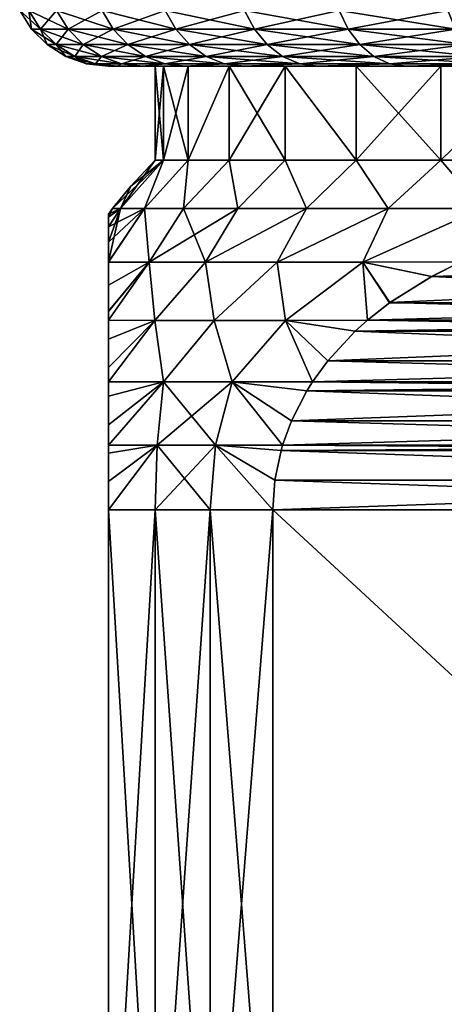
# Model space of a CAD drawing. Header units: metres. Extents: x -90 to 304, y -90 to 74.
# Tile 113 of 256: x 47.1 to 51.41, y 30.99 to 40.97. Entities that reach past the tile are written whole.
import ezdxf

# ---------------------------------------------------------------- set-up
doc = ezdxf.new("R2010")
doc.units = ezdxf.units.M
doc.layers.add('solid_21662050_350', color=7, linetype='CONTINUOUS')

msp = doc.modelspace()

# ---------------------------------------------------------------- linework, layer by layer
at = {"layer": 'solid_21662050_350'}
for points in [[(47.311642, 40.87616, 1.540646), (47.193192, 41.065914, 1.555028), (47.099129, 41.065914, 0)], [(47.218449, 40.87616, 0), (47.099129, 41.065914, 0), (47.193192, 41.065914, -1.555028)], [(47.218449, 40.87616, 0), (47.311642, 40.87616, 1.540646), (47.099129, 41.065914, 0)], [(47.589855, 40.87616, 3.058825), (47.474003, 41.065914, 3.087381), (47.193192, 41.065914, 1.555028)], [(47.311642, 40.87616, 1.540646), (47.589855, 40.87616, 3.058825), (47.193192, 41.065914, 1.555028)], [(47.311642, 40.87616, -1.540646), (47.193192, 41.065914, -1.555028), (47.474003, 41.065914, -3.087381)], [(47.311642, 40.87616, -1.540646), (47.218449, 40.87616, 0), (47.193192, 41.065914, -1.555028)], [(47.589855, 40.87616, -3.058825), (47.311642, 40.87616, -1.540646), (47.474003, 41.065914, -3.087381)], [(48.049042, 40.87616, 4.532401), (47.937477, 41.065914, 4.574712), (47.474003, 41.065914, 3.087381)], [(47.589855, 40.87616, 3.058825), (48.049042, 40.87616, 4.532401), (47.474003, 41.065914, 3.087381)], [(47.589855, 40.87616, -3.058825), (47.474003, 41.065914, -3.087381), (47.937477, 41.065914, -4.574712)], [(48.049042, 40.87616, -4.532401), (47.589855, 40.87616, -3.058825), (47.937477, 41.065914, -4.574712)], [(48.682499, 40.87616, 5.939883), (48.576847, 41.065914, 5.995334), (47.937477, 41.065914, 4.574712)], [(48.049042, 40.87616, 4.532401), (48.682499, 40.87616, 5.939883), (47.937477, 41.065914, 4.574712)], [(48.049042, 40.87616, -4.532401), (47.937477, 41.065914, -4.574712), (48.576847, 41.065914, -5.995334)], [(48.682499, 40.87616, -5.939883), (48.049042, 40.87616, -4.532401), (48.576847, 41.065914, -5.995334)], [(49.480988, 40.87616, 7.260749), (49.38279, 41.065914, 7.32853), (48.576847, 41.065914, 5.995334)], [(48.682499, 40.87616, 5.939883), (49.480988, 40.87616, 7.260749), (48.576847, 41.065914, 5.995334)], [(48.682499, 40.87616, -5.939883), (48.576847, 41.065914, -5.995334), (49.38279, 41.065914, -7.32853)], [(49.480988, 40.87616, -7.260749), (48.682499, 40.87616, -5.939883), (49.38279, 41.065914, -7.32853)], [(50.432873, 40.87616, 8.475737), (50.343559, 41.065914, 8.55486), (49.38279, 41.065914, 7.32853)], [(49.480988, 40.87616, 7.260749), (50.432873, 40.87616, 8.475737), (49.38279, 41.065914, 7.32853)], [(49.480988, 40.87616, -7.260749), (49.38279, 41.065914, -7.32853), (50.343559, 41.065914, -8.55486)], [(50.432873, 40.87616, -8.475737), (49.480988, 40.87616, -7.260749), (50.343559, 41.065914, -8.55486)], [(51.524265, 40.87616, 9.567129), (51.445141, 41.065914, 9.656441), (50.343559, 41.065914, 8.55486)], [(50.432873, 40.87616, 8.475737), (51.524265, 40.87616, 9.567129), (50.343559, 41.065914, 8.55486)], [(50.432873, 40.87616, -8.475737), (50.343559, 41.065914, -8.55486), (51.445141, 41.065914, -9.656441)], [(51.524265, 40.87616, -9.567129), (50.432873, 40.87616, -8.475737), (51.445141, 41.065914, -9.656441)], [(47.46907, 40.717751, 1.52153), (47.311642, 40.87616, 1.540646), (47.218449, 40.87616, 0)], [(47.377037, 40.717751, 0), (47.218449, 40.87616, 0), (47.311642, 40.87616, -1.540646)], [(47.377037, 40.717751, 0), (47.46907, 40.717751, 1.52153), (47.218449, 40.87616, 0)], [(47.743835, 40.717751, 3.020873), (47.589855, 40.87616, 3.058825), (47.311642, 40.87616, 1.540646)], [(47.46907, 40.717751, 1.52153), (47.743835, 40.717751, 3.020873), (47.311642, 40.87616, 1.540646)], [(47.46907, 40.717751, -1.52153), (47.311642, 40.87616, -1.540646), (47.589855, 40.87616, -3.058825)], [(47.46907, 40.717751, -1.52153), (47.377037, 40.717751, 0), (47.311642, 40.87616, -1.540646)], [(47.743835, 40.717751, -3.020873), (47.46907, 40.717751, -1.52153), (47.589855, 40.87616, -3.058825)], [(48.197323, 40.717751, 4.476164), (48.049042, 40.87616, 4.532401), (47.589855, 40.87616, 3.058825)], [(47.743835, 40.717751, 3.020873), (48.197323, 40.717751, 4.476164), (47.589855, 40.87616, 3.058825)], [(47.743835, 40.717751, -3.020873), (47.589855, 40.87616, -3.058825), (48.049042, 40.87616, -4.532401)], [(48.197323, 40.717751, -4.476164), (47.743835, 40.717751, -3.020873), (48.049042, 40.87616, -4.532401)], [(48.822922, 40.717751, 5.866184), (48.682499, 40.87616, 5.939883), (48.049042, 40.87616, 4.532401)], [(48.197323, 40.717751, 4.476164), (48.822922, 40.717751, 5.866184), (48.049042, 40.87616, 4.532401)], [(48.197323, 40.717751, -4.476164), (48.049042, 40.87616, -4.532401), (48.682499, 40.87616, -5.939883)], [(48.822922, 40.717751, -5.866184), (48.197323, 40.717751, -4.476164), (48.682499, 40.87616, -5.939883)], [(49.611504, 40.717751, 7.17066), (49.480988, 40.87616, 7.260749), (48.682499, 40.87616, 5.939883)], [(48.822922, 40.717751, 5.866184), (49.611504, 40.717751, 7.17066), (48.682499, 40.87616, 5.939883)], [(48.822922, 40.717751, -5.866184), (48.682499, 40.87616, -5.939883), (49.480988, 40.87616, -7.260749)], [(49.611504, 40.717751, -7.17066), (48.822922, 40.717751, -5.866184), (49.480988, 40.87616, -7.260749)], [(50.551575, 40.717751, 8.370573), (50.432873, 40.87616, 8.475737), (49.480988, 40.87616, 7.260749)], [(49.611504, 40.717751, 7.17066), (50.551575, 40.717751, 8.370573), (49.480988, 40.87616, 7.260749)], [(49.611504, 40.717751, -7.17066), (49.480988, 40.87616, -7.260749), (50.432873, 40.87616, -8.475737)], [(50.551575, 40.717751, -8.370573), (49.611504, 40.717751, -7.17066), (50.432873, 40.87616, -8.475737)], [(51.629429, 40.717751, 9.448423), (51.524265, 40.87616, 9.567129), (50.432873, 40.87616, 8.475737)], [(50.551575, 40.717751, 8.370573), (51.629429, 40.717751, 9.448423), (50.432873, 40.87616, 8.475737)], [(50.551575, 40.717751, -8.370573), (50.432873, 40.87616, -8.475737), (51.524265, 40.87616, -9.567129)], [(51.629429, 40.717751, -9.448423), (50.551575, 40.717751, -8.370573), (51.524265, 40.87616, -9.567129)], [(47.657578, 40.59864, 1.498642), (47.46907, 40.717751, 1.52153), (47.377037, 40.717751, 0)], [(47.566925, 40.59864, 0), (47.377037, 40.717751, 0), (47.46907, 40.717751, -1.52153)], [(47.566925, 40.59864, 0), (47.657578, 40.59864, 1.498642), (47.377037, 40.717751, 0)], [(47.928207, 40.59864, 2.97543), (47.743835, 40.717751, 3.020873), (47.46907, 40.717751, 1.52153)], [(47.657578, 40.59864, 1.498642), (47.928207, 40.59864, 2.97543), (47.46907, 40.717751, 1.52153)], [(47.657578, 40.59864, -1.498642), (47.46907, 40.717751, -1.52153), (47.743835, 40.717751, -3.020873)], [(47.657578, 40.59864, -1.498642), (47.566925, 40.59864, 0), (47.46907, 40.717751, -1.52153)], [(47.928207, 40.59864, -2.97543), (47.657578, 40.59864, -1.498642), (47.743835, 40.717751, -3.020873)], [(48.374874, 40.59864, 4.408829), (48.197323, 40.717751, 4.476164), (47.743835, 40.717751, 3.020873)], [(47.928207, 40.59864, 2.97543), (48.374874, 40.59864, 4.408829), (47.743835, 40.717751, 3.020873)], [(47.928207, 40.59864, -2.97543), (47.743835, 40.717751, -3.020873), (48.197323, 40.717751, -4.476164)], [(48.374874, 40.59864, -4.408829), (47.928207, 40.59864, -2.97543), (48.197323, 40.717751, -4.476164)], [(48.991058, 40.59864, 5.777938), (48.822922, 40.717751, 5.866184), (48.197323, 40.717751, 4.476164)], [(48.374874, 40.59864, 4.408829), (48.991058, 40.59864, 5.777938), (48.197323, 40.717751, 4.476164)], [(48.374874, 40.59864, -4.408829), (48.197323, 40.717751, -4.476164), (48.822922, 40.717751, -5.866184)], [(48.991058, 40.59864, -5.777938), (48.374874, 40.59864, -4.408829), (48.822922, 40.717751, -5.866184)], [(49.76778, 40.59864, 7.062791), (49.611504, 40.717751, 7.17066), (48.822922, 40.717751, 5.866184)], [(48.991058, 40.59864, 5.777938), (49.76778, 40.59864, 7.062791), (48.822922, 40.717751, 5.866184)], [(48.991058, 40.59864, -5.777938), (48.822922, 40.717751, -5.866184), (49.611504, 40.717751, -7.17066)], [(49.76778, 40.59864, -7.062791), (48.991058, 40.59864, -5.777938), (49.611504, 40.717751, -7.17066)], [(50.69371, 40.59864, 8.244654), (50.551575, 40.717751, 8.370573), (49.611504, 40.717751, 7.17066)], [(49.76778, 40.59864, 7.062791), (50.69371, 40.59864, 8.244654), (49.611504, 40.717751, 7.17066)], [(49.76778, 40.59864, -7.062791), (49.611504, 40.717751, -7.17066), (50.551575, 40.717751, -8.370573)], [(50.69371, 40.59864, -8.244654), (49.76778, 40.59864, -7.062791), (50.551575, 40.717751, -8.370573)], [(51.755348, 40.59864, 9.306291), (51.629429, 40.717751, 9.448423), (50.551575, 40.717751, 8.370573)], [(50.69371, 40.59864, 8.244654), (51.755348, 40.59864, 9.306291), (50.551575, 40.717751, 8.370573)], [(50.69371, 40.59864, -8.244654), (50.551575, 40.717751, -8.370573), (51.629429, 40.717751, -9.448423)], [(51.755348, 40.59864, -9.306291), (50.69371, 40.59864, -8.244654), (51.629429, 40.717751, -9.448423)], [(47.86768, 40.524822, 1.47313), (47.657578, 40.59864, 1.498642), (47.566925, 40.59864, 0)], [(47.778572, 40.524822), (47.566925, 40.59864, 0), (47.657578, 40.59864, -1.498642)], [(47.778572, 40.524822), (47.86768, 40.524822, 1.47313), (47.566925, 40.59864, 0)], [(48.133705, 40.524822, 2.924779), (47.928207, 40.59864, 2.97543), (47.657578, 40.59864, 1.498642)], [(47.86768, 40.524822, 1.47313), (48.133705, 40.524822, 2.924779), (47.657578, 40.59864, 1.498642)], [(47.86768, 40.524822, -1.47313), (47.657578, 40.59864, -1.498642), (47.928207, 40.59864, -2.97543)], [(47.86768, 40.524822, -1.47313), (47.778572, 40.524822), (47.657578, 40.59864, -1.498642)], [(48.133705, 40.524822, -2.924779), (47.86768, 40.524822, -1.47313), (47.928207, 40.59864, -2.97543)], [(48.572769, 40.524822, 4.333778), (48.374874, 40.59864, 4.408829), (47.928207, 40.59864, 2.97543)], [(48.133705, 40.524822, 2.924779), (48.572769, 40.524822, 4.333778), (47.928207, 40.59864, 2.97543)], [(48.133705, 40.524822, -2.924779), (47.928207, 40.59864, -2.97543), (48.374874, 40.59864, -4.408829)], [(48.572769, 40.524822, -4.333778), (48.133705, 40.524822, -2.924779), (48.374874, 40.59864, -4.408829)], [(49.178463, 40.524822, 5.67958), (48.991058, 40.59864, 5.777938), (48.374874, 40.59864, 4.408829)], [(48.572769, 40.524822, 4.333778), (49.178463, 40.524822, 5.67958), (48.374874, 40.59864, 4.408829)], [(48.572769, 40.524822, -4.333778), (48.374874, 40.59864, -4.408829), (48.991058, 40.59864, -5.777938)], [(49.178463, 40.524822, -5.67958), (48.572769, 40.524822, -4.333778), (48.991058, 40.59864, -5.777938)], [(49.941963, 40.524822, 6.942562), (49.76778, 40.59864, 7.062791), (48.991058, 40.59864, 5.777938)], [(49.178463, 40.524822, 5.67958), (49.941963, 40.524822, 6.942562), (48.991058, 40.59864, 5.777938)], [(49.178463, 40.524822, -5.67958), (48.991058, 40.59864, -5.777938), (49.76778, 40.59864, -7.062791)], [(49.941963, 40.524822, -6.942562), (49.178463, 40.524822, -5.67958), (49.76778, 40.59864, -7.062791)], [(50.852131, 40.524822, 8.104305), (50.69371, 40.59864, 8.244654), (49.76778, 40.59864, 7.062791)], [(49.941963, 40.524822, 6.942562), (50.852131, 40.524822, 8.104305), (49.76778, 40.59864, 7.062791)], [(49.941963, 40.524822, -6.942562), (49.76778, 40.59864, -7.062791), (50.69371, 40.59864, -8.244654)], [(50.852131, 40.524822, -8.104305), (49.941963, 40.524822, -6.942562), (50.69371, 40.59864, -8.244654)], [(51.895695, 40.524822, 9.147869), (51.755348, 40.59864, 9.306291), (50.69371, 40.59864, 8.244654)], [(50.852131, 40.524822, 8.104305), (51.895695, 40.524822, 9.147869), (50.69371, 40.59864, 8.244654)], [(50.852131, 40.524822, -8.104305), (50.69371, 40.59864, -8.244654), (51.755348, 40.59864, -9.306291)], [(51.895695, 40.524822, -9.147869), (50.852131, 40.524822, -8.104305), (51.755348, 40.59864, -9.306291)], [(47.778572, 40.524822), (48, 40.5, 0.000007), (48.087551, 40.5, 1.446895)], [(47.86768, 40.524822, -1.47313), (48, 40.5, 0.000007), (47.778572, 40.524822)], [(47.778572, 40.524822), (48.087551, 40.5, 1.446895), (47.86768, 40.524822, 1.47313)], [(47.86768, 40.524822, -1.47313), (48.087547, 40.5, -1.446882), (48, 40.5, 0.000007)], [(48.133705, 40.524822, -2.924779), (48.087547, 40.5, -1.446882), (47.86768, 40.524822, -1.47313)], [(47.86768, 40.524822, 1.47313), (48.087551, 40.5, 1.446895), (48.133705, 40.524822, 2.924779)], [(48.087551, 40.5, 1.446895), (48, 40.5, 0.000007), (48.087547, 40.5, -1.446882)], [(48.133705, 40.524822, -2.924779), (48.348923, 40.5, -2.872689), (48.087547, 40.5, -1.446882)], [(48.087551, 40.5, 1.446895), (48.087547, 40.5, -1.446882), (48.348923, 40.5, -2.872689)], [(48.133705, 40.524822, 2.924779), (48.087551, 40.5, 1.446895), (48.348927, 40.5, 2.872702)], [(48.348927, 40.5, 2.872702), (48.087551, 40.5, 1.446895), (48.348923, 40.5, -2.872689)], [(48.572769, 40.524822, -4.333778), (48.348923, 40.5, -2.872689), (48.133705, 40.524822, -2.924779)], [(48.133705, 40.524822, 2.924779), (48.348927, 40.5, 2.872702), (48.572769, 40.524822, 4.333778)], [(48.572769, 40.524822, -4.333778), (48.780315, 40.5, -4.256597), (48.348923, 40.5, -2.872689)], [(48.559155, 40.5, -1.389317), (48.348923, 40.5, -2.872689), (48.780315, 40.5, -4.256597)], [(48.475105, 40.5), (48.348927, 40.5, 2.872702), (48.348923, 40.5, -2.872689)], [(48.559155, 40.5, -1.389317), (48.475105, 40.5), (48.348923, 40.5, -2.872689)], [(48.572769, 40.524822, 4.333778), (48.348927, 40.5, 2.872702), (48.780319, 40.5, 4.256609)], [(48.559155, 40.5, 1.389317), (48.780319, 40.5, 4.256609), (48.348927, 40.5, 2.872702)], [(48.475105, 40.5), (48.559155, 40.5, 1.389317), (48.348927, 40.5, 2.872702)], [(48.559135, 39.546143, 1.389172), (48.559155, 40.5, 1.389317), (48.475105, 40.5)], [(48.475105, 39.546143), (48.475105, 40.5), (48.559155, 40.5, -1.389317)], [(48.475105, 39.546143), (48.559135, 39.546143, 1.389172), (48.475105, 40.5)], [(48.559135, 39.546143, -1.389172), (48.475105, 39.546143), (48.559155, 40.5, -1.389317)], [(48.559135, 39.546143, 1.389172), (48.810001, 39.546143, 2.758087), (48.559155, 40.5, 1.389317)], [(48.559135, 39.546143, -1.389172), (48.559155, 40.5, -1.389317), (48.809982, 40.5, -2.757995)], [(48.810001, 39.546143, -2.758087), (48.559135, 39.546143, -1.389172), (48.809982, 40.5, -2.757995)], [(48.809982, 40.5, -2.757995), (48.559155, 40.5, -1.389317), (48.780315, 40.5, -4.256597)], [(48.559155, 40.5, 1.389317), (48.809982, 40.5, 2.757995), (48.780319, 40.5, 4.256609)], [(48.810001, 39.546143, 2.758087), (48.809982, 40.5, 2.757995), (48.559155, 40.5, 1.389317)], [(49.178463, 40.524822, -5.67958), (48.780315, 40.5, -4.256597), (48.572769, 40.524822, -4.333778)], [(48.572769, 40.524822, 4.333778), (48.780319, 40.5, 4.256609), (49.178463, 40.524822, 5.67958)], [(49.178463, 40.524822, -5.67958), (49.375431, 40.5, -5.578393), (48.780315, 40.5, -4.256597)], [(48.809982, 40.5, -2.757995), (48.780315, 40.5, -4.256597), (49.375431, 40.5, -5.578393)], [(49.178463, 40.524822, 5.67958), (48.780319, 40.5, 4.256609), (49.375435, 40.5, 5.578404)], [(49.22398, 40.5, 4.08662), (49.375435, 40.5, 5.578404), (48.780319, 40.5, 4.256609)], [(48.809982, 40.5, 2.757995), (49.22398, 40.5, 4.08662), (48.780319, 40.5, 4.256609)], [(49.22398, 40.5, -4.08662), (48.809982, 40.5, -2.757995), (49.375431, 40.5, -5.578393)], [(48.810001, 39.546143, 2.758087), (49.22398, 40.5, 4.08662), (48.809982, 40.5, 2.757995)], [(48.810001, 39.546143, -2.758087), (48.809982, 40.5, -2.757995), (49.22398, 40.5, -4.08662)], [(48.810001, 39.546143, 2.758087), (49.224037, 39.546143, 4.086783), (49.22398, 40.5, 4.08662)], [(49.224037, 39.546143, -4.086783), (48.810001, 39.546143, -2.758087), (49.22398, 40.5, -4.08662)], [(49.941963, 40.524822, -6.942562), (49.375431, 40.5, -5.578393), (49.178463, 40.524822, -5.67958)], [(49.178463, 40.524822, 5.67958), (49.375435, 40.5, 5.578404), (49.941963, 40.524822, 6.942562)], [(49.795231, 40.5, -5.355926), (49.22398, 40.5, -4.08662), (49.375431, 40.5, -5.578393)], [(49.22398, 40.5, 4.08662), (49.795231, 40.5, 5.355926), (49.375435, 40.5, 5.578404)], [(49.795216, 39.546143, 5.355885), (49.795231, 40.5, 5.355926), (49.22398, 40.5, 4.08662)], [(49.224037, 39.546143, 4.086783), (49.795216, 39.546143, 5.355885), (49.22398, 40.5, 4.08662)], [(49.224037, 39.546143, -4.086783), (49.22398, 40.5, -4.08662), (49.795231, 40.5, -5.355926)], [(49.795216, 39.546143, -5.355885), (49.224037, 39.546143, -4.086783), (49.795231, 40.5, -5.355926)], [(49.941963, 40.524822, -6.942562), (50.125576, 40.5, -6.818778), (49.375431, 40.5, -5.578393)], [(49.795231, 40.5, -5.355926), (49.375431, 40.5, -5.578393), (50.125576, 40.5, -6.818778)], [(49.941963, 40.524822, 6.942562), (49.375435, 40.5, 5.578404), (50.125584, 40.5, 6.818789)], [(49.795231, 40.5, 5.355926), (50.125584, 40.5, 6.818789), (49.375435, 40.5, 5.578404)], [(49.795216, 39.546143, 5.355885), (50.515198, 39.546143, 6.546885), (49.795231, 40.5, 5.355926)], [(50.515198, 39.546143, -6.546885), (49.795216, 39.546143, -5.355885), (49.795231, 40.5, -5.355926)], [(50.515293, 40.5, -6.547006), (49.795231, 40.5, -5.355926), (50.125576, 40.5, -6.818778)], [(49.795231, 40.5, 5.355926), (50.515293, 40.5, 6.547006), (50.125584, 40.5, 6.818789)], [(50.515198, 39.546143, 6.546885), (50.515293, 40.5, 6.547006), (49.795231, 40.5, 5.355926)], [(50.515198, 39.546143, -6.546885), (49.795231, 40.5, -5.355926), (50.515293, 40.5, -6.547006)], [(50.852131, 40.524822, -8.104305), (50.125576, 40.5, -6.818778), (49.941963, 40.524822, -6.942562)], [(49.941963, 40.524822, 6.942562), (50.125584, 40.5, 6.818789), (50.852131, 40.524822, 8.104305)], [(50.852131, 40.524822, -8.104305), (51.019817, 40.5, -7.959666), (50.125576, 40.5, -6.818778)], [(50.515293, 40.5, -6.547006), (50.125576, 40.5, -6.818778), (51.019817, 40.5, -7.959666)], [(50.852131, 40.524822, 8.104305), (50.125584, 40.5, 6.818789), (51.019825, 40.5, 7.959676)], [(50.515293, 40.5, 6.547006), (51.019825, 40.5, 7.959676), (50.125584, 40.5, 6.818789)], [(50.515198, 39.546143, 6.546885), (51.373493, 39.546143, 7.642417), (50.515293, 40.5, 6.547006)], [(50.515198, 39.546143, -6.546885), (50.515293, 40.5, -6.547006), (51.373459, 40.5, -7.642372)], [(51.373493, 39.546143, -7.642417), (50.515198, 39.546143, -6.546885), (51.373459, 40.5, -7.642372)], [(51.373459, 40.5, -7.642372), (50.515293, 40.5, -6.547006), (51.019817, 40.5, -7.959666)], [(50.515293, 40.5, 6.547006), (51.373459, 40.5, 7.642372), (51.019825, 40.5, 7.959676)], [(51.373493, 39.546143, 7.642417), (51.373459, 40.5, 7.642372), (50.515293, 40.5, 6.547006)], [(51.895695, 40.524822, -9.147869), (51.019817, 40.5, -7.959666), (50.852131, 40.524822, -8.104305)], [(50.852131, 40.524822, 8.104305), (51.019825, 40.5, 7.959676), (51.895695, 40.524822, 9.147869)], [(51.895695, 40.524822, -9.147869), (52.045025, 40.5, -8.984339), (51.019817, 40.5, -7.959666)], [(51.373459, 40.5, -7.642372), (51.019817, 40.5, -7.959666), (52.045025, 40.5, -8.984339)], [(51.895695, 40.524822, 9.147869), (51.019825, 40.5, 7.959676), (52.045033, 40.5, 8.984347)], [(51.373459, 40.5, 7.642372), (52.045033, 40.5, 8.984347), (51.019825, 40.5, 7.959676)], [(52.357487, 40.5, -8.626426), (51.373459, 40.5, -7.642372), (52.045025, 40.5, -8.984339)], [(51.373459, 40.5, 7.642372), (52.357487, 40.5, 8.626426), (52.045033, 40.5, 8.984347)], [(51.373493, 39.546143, 7.642417), (52.357487, 40.5, 8.626426), (51.373459, 40.5, 7.642372)], [(51.373493, 39.546143, -7.642417), (51.373459, 40.5, -7.642372), (52.357487, 40.5, -8.626426)], [(51.373493, 39.546143, 7.642417), (52.357582, 39.546143, 8.626506), (52.357487, 40.5, 8.626426)], [(52.357582, 39.546143, -8.626506), (51.373493, 39.546143, -7.642417), (52.357487, 40.5, -8.626426)], [(48.042473, 39.055813), (48.227657, 39.281681), (48.559135, 39.546143, -1.389172)], [(48.123325, 39.055813, -1.388184), (48.042473, 39.055813), (48.559135, 39.546143, -1.389172)], [(48.123325, 39.055813, 1.388184), (48.559135, 39.546143, 1.389172), (48.475105, 39.546143)], [(48.123325, 39.055813, 1.388184), (48.364792, 39.055813, 2.757595), (48.559135, 39.546143, 1.389172)], [(48.123325, 39.055813, 1.388184), (48.475105, 39.546143), (48.227657, 39.281681)], [(48.364792, 39.055813, -2.757595), (48.123325, 39.055813, -1.388184), (48.559135, 39.546143, -1.389172)], [(48.227657, 39.281681), (48.475105, 39.546143), (48.559135, 39.546143, -1.389172)], [(48.364792, 39.055813, 2.757595), (48.810001, 39.546143, 2.758087), (48.559135, 39.546143, 1.389172)], [(48.364792, 39.055813, 2.757595), (48.763599, 39.055813, 4.089715), (48.810001, 39.546143, 2.758087)], [(48.364792, 39.055813, -2.757595), (48.559135, 39.546143, -1.389172), (48.810001, 39.546143, -2.758087)], [(48.763599, 39.055813, -4.089715), (48.364792, 39.055813, -2.757595), (48.810001, 39.546143, -2.758087)], [(48.763599, 39.055813, 4.089715), (49.224037, 39.546143, 4.086783), (48.810001, 39.546143, 2.758087)], [(48.763599, 39.055813, 4.089715), (49.314365, 39.055813, 5.366528), (49.224037, 39.546143, 4.086783)], [(48.763599, 39.055813, -4.089715), (48.810001, 39.546143, -2.758087), (49.224037, 39.546143, -4.086783)], [(49.314365, 39.055813, -5.366528), (48.763599, 39.055813, -4.089715), (49.224037, 39.546143, -4.086783)], [(49.314365, 39.055813, 5.366528), (49.795216, 39.546143, 5.355885), (49.224037, 39.546143, 4.086783)], [(49.314365, 39.055813, -5.366528), (49.224037, 39.546143, -4.086783), (49.795216, 39.546143, -5.355885)], [(49.314365, 39.055813, 5.366528), (50.009632, 39.055813, 6.570768), (49.795216, 39.546143, 5.355885)], [(50.009632, 39.055813, -6.570768), (49.314365, 39.055813, -5.366528), (49.795216, 39.546143, -5.355885)], [(50.009632, 39.055813, 6.570768), (50.515198, 39.546143, 6.546885), (49.795216, 39.546143, 5.355885)], [(50.009632, 39.055813, -6.570768), (49.795216, 39.546143, -5.355885), (50.515198, 39.546143, -6.546885)], [(50.009632, 39.055813, 6.570768), (50.840004, 39.055813, 7.68615), (50.515198, 39.546143, 6.546885)], [(50.840004, 39.055813, -7.68615), (50.009632, 39.055813, -6.570768), (50.515198, 39.546143, -6.546885)], [(50.840004, 39.055813, 7.68615), (51.373493, 39.546143, 7.642417), (50.515198, 39.546143, 6.546885)], [(50.840004, 39.055813, -7.68615), (50.515198, 39.546143, -6.546885), (51.373493, 39.546143, -7.642417)], [(50.840004, 39.055813, 7.68615), (51.794247, 39.055813, 8.697589), (51.373493, 39.546143, 7.642417)], [(51.794247, 39.055813, -8.697589), (50.840004, 39.055813, -7.68615), (51.373493, 39.546143, -7.642417)], [(51.794247, 39.055813, 8.697589), (52.357582, 39.546143, 8.626506), (51.373493, 39.546143, 7.642417)], [(51.794247, 39.055813, -8.697589), (51.373493, 39.546143, -7.642417), (52.357582, 39.546143, -8.626506)], [(48.123325, 39.055813, 1.388184), (48.227657, 39.281681), (48.042473, 39.055813)], [(48, 39), (48.042473, 39.055813), (48.123325, 39.055813, -1.388184)], [(48, 38.966721, 0.770815), (48.042473, 39.055813), (48, 39)], [(48, 38.966721, 0.770815), (48.123325, 39.055813, 1.388184), (48.042473, 39.055813)], [(48, 38.869545, -1.509706), (48.123325, 39.055813, -1.388184), (48.364792, 39.055813, -2.757595)], [(48, 38.966694, -0.771116), (48, 39), (48.123325, 39.055813, -1.388184)], [(48, 38.869545, -1.509706), (48, 38.966694, -0.771116), (48.123325, 39.055813, -1.388184)], [(48, 38.715645, -2.190305), (48, 38.869545, -1.509706), (48.364792, 39.055813, -2.757595)], [(48, 38.514729, -2.796631), (48, 38.715645, -2.190305), (48.364792, 39.055813, -2.757595)], [(48, 38.510616, -2.807138), (48, 38.514729, -2.796631), (48.364792, 39.055813, -2.757595)], [(48.412907, 38.510376, -4.197999), (48, 38.510616, -2.807138), (48.364792, 39.055813, -2.757595)], [(48, 38.514984, 2.795967), (48.364792, 39.055813, 2.757595), (48.123325, 39.055813, 1.388184)], [(48, 38.510632, 2.807104), (48.412876, 38.510376, 4.197921), (48.364792, 39.055813, 2.757595)], [(48, 38.514984, 2.795967), (48, 38.510632, 2.807104), (48.364792, 39.055813, 2.757595)], [(48, 38.715832, 2.18964), (48, 38.514984, 2.795967), (48.123325, 39.055813, 1.388184)], [(48, 38.86964, 1.509168), (48, 38.715832, 2.18964), (48.123325, 39.055813, 1.388184)], [(48, 38.966721, 0.770815), (48, 38.86964, 1.509168), (48.123325, 39.055813, 1.388184)], [(48.412907, 38.510376, -4.197999), (48.364792, 39.055813, -2.757595), (48.763599, 39.055813, -4.089715)], [(48.412876, 38.510376, 4.197921), (48.763599, 39.055813, 4.089715), (48.364792, 39.055813, 2.757595)], [(48.412876, 38.510376, 4.197921), (48.986893, 38.510376, 5.531315), (48.763599, 39.055813, 4.089715)], [(48.412907, 38.510376, -4.197999), (48.763599, 39.055813, -4.089715), (49.314365, 39.055813, -5.366528)], [(48.986931, 38.510376, -5.531389), (48.412907, 38.510376, -4.197999), (49.314365, 39.055813, -5.366528)], [(48.986893, 38.510376, 5.531315), (49.314365, 39.055813, 5.366528), (48.763599, 39.055813, 4.089715)], [(48.986893, 38.510376, 5.531315), (50.009632, 39.055813, 6.570768), (49.314365, 39.055813, 5.366528)], [(48.986893, 38.510376, 5.531315), (49.713722, 38.510376, 6.78796), (50.009632, 39.055813, 6.570768)], [(48.986931, 38.510376, -5.531389), (49.314365, 39.055813, -5.366528), (50.009632, 39.055813, -6.570768)], [(49.713768, 38.510376, -6.788029), (48.986931, 38.510376, -5.531389), (50.009632, 39.055813, -6.570768)], [(49.713722, 38.510376, 6.78796), (50.840004, 39.055813, 7.68615), (50.009632, 39.055813, 6.570768)], [(49.713722, 38.510376, 6.78796), (50.583271, 38.510376, 7.95042), (50.840004, 39.055813, 7.68615)], [(49.713768, 38.510376, -6.788029), (50.009632, 39.055813, -6.570768), (50.840004, 39.055813, -7.68615)], [(50.583324, 38.510376, -7.950484), (49.713768, 38.510376, -6.788029), (50.840004, 39.055813, -7.68615)], [(50.583271, 38.510376, 7.95042), (51.794247, 39.055813, 8.697589), (50.840004, 39.055813, 7.68615)], [(50.583271, 38.510376, 7.95042), (51.576813, 38.514229, 8.993278), (51.794247, 39.055813, 8.697589)], [(50.583324, 38.510376, -7.950484), (50.840004, 39.055813, -7.68615), (51.794247, 39.055813, -8.697589)], [(51.57682, 38.514233, -8.99328), (50.583324, 38.510376, -7.950484), (51.794247, 39.055813, -8.697589)], [(48, 38.966721, 0.770815), (48, 39), (48, 38.966694, -0.771116)], [(48, 38.966721, 0.770815), (48, 38.966694, -0.771116), (48, 38.86964, 1.509168)], [(48, 38.86964, 1.509168), (48, 38.966694, -0.771116), (48, 38.869545, -1.509706)], [(48, 38.86964, 1.509168), (48, 38.869545, -1.509706), (48, 38.715832, 2.18964)], [(48, 38.715832, 2.18964), (48, 38.869545, -1.509706), (48, 38.715645, -2.190305)], [(48, 38.715832, 2.18964), (48, 38.715645, -2.190305), (48, 38.514984, 2.795967)], [(48, 38.514984, 2.795967), (48, 38.715645, -2.190305), (48, 38.514729, -2.796631)], [(48, 38.514984, 2.795967), (48, 38.514729, -2.796631), (48, 38.510616, -2.807138)], [(48, 38.514984, 2.795967), (48, 38.510616, -2.807138), (48, 38.510632, 2.807104)], [(48, 38.510632, 2.807104), (48, 38.510616, -2.807138), (48, 38.277264, -3.321877)], [(48, 38.277599, 3.321237), (48, 38.510632, 2.807104), (48, 38.277264, -3.321877)], [(48, 38.277599, 3.321237), (48.412876, 38.510376, 4.197921), (48, 38.510632, 2.807104)], [(48, 38.277264, -3.321877), (48, 38.510616, -2.807138), (48.412907, 38.510376, -4.197999)], [(48, 37.922047, -3.893365), (48.412907, 38.510376, -4.197999), (48.471992, 37.92157, -5.12531)], [(48, 38.01302, -3.765381), (48.412907, 38.510376, -4.197999), (48, 37.922047, -3.893365)], [(48, 38.277264, -3.321877), (48.412907, 38.510376, -4.197999), (48, 38.01302, -3.765381)], [(48.471989, 37.92157, 5.125304), (48.412876, 38.510376, 4.197921), (48, 37.922043, 3.893371)], [(48, 38.013378, 3.764852), (48, 37.922043, 3.893371), (48.412876, 38.510376, 4.197921)], [(48, 38.277599, 3.321237), (48, 38.013378, 3.764852), (48.412876, 38.510376, 4.197921)], [(48.471989, 37.92157, 5.125304), (48.986893, 38.510376, 5.531315), (48.412876, 38.510376, 4.197921)], [(48.471992, 37.92157, -5.12531), (48.412907, 38.510376, -4.197999), (48.986931, 38.510376, -5.531389)], [(49.074753, 37.92157, 6.308939), (48.986893, 38.510376, 5.531315), (48.471989, 37.92157, 5.125304)], [(48.471992, 37.92157, -5.12531), (48.986931, 38.510376, -5.531389), (49.074745, 37.92157, -6.30893)], [(49.074753, 37.92157, 6.308939), (49.713722, 38.510376, 6.78796), (48.986893, 38.510376, 5.531315)], [(49.074745, 37.92157, -6.30893), (48.986931, 38.510376, -5.531389), (49.713768, 38.510376, -6.788029)], [(49.074745, 37.92157, -6.30893), (49.713768, 38.510376, -6.788029), (49.798603, 37.92157, -7.422618)], [(49.798618, 37.92157, 7.422639), (49.713722, 38.510376, 6.78796), (49.074753, 37.92157, 6.308939)], [(49.798618, 37.92157, 7.422639), (50.583271, 38.510376, 7.95042), (49.713722, 38.510376, 6.78796)], [(49.798603, 37.92157, -7.422618), (49.713768, 38.510376, -6.788029), (50.583324, 38.510376, -7.950484)], [(49.798603, 37.92157, -7.422618), (50.583324, 38.510376, -7.950484), (50.628727, 37.922516, -8.445901)], [(50.628853, 37.922619, 8.445972), (50.583271, 38.510376, 7.95042), (49.798618, 37.92157, 7.422639)], [(51.279305, 38.366692, 8.82151), (51.576813, 38.514229, 8.993278), (50.583271, 38.510376, 7.95042)], [(50.85429, 38.099808, 8.576128), (50.583271, 38.510376, 7.95042), (50.628853, 37.922619, 8.445972)], [(51.279305, 38.366692, 8.82151), (50.583271, 38.510376, 7.95042), (50.85429, 38.099808, 8.576128)], [(51.281437, 38.367851, -8.822741), (50.583324, 38.510376, -7.950484), (51.57682, 38.514233, -8.99328)], [(50.856358, 38.101303, -8.577323), (50.628727, 37.922516, -8.445901), (50.583324, 38.510376, -7.950484)], [(51.281437, 38.367851, -8.822741), (50.856358, 38.101303, -8.577323), (50.583324, 38.510376, -7.950484)], [(51.279305, 38.366692, 8.82151), (56.423222, 38.514214, 11.791353), (51.576813, 38.514229, 8.993278)], [(51.279305, 38.366692, 8.82151), (56.720325, 38.366894, 11.962886), (56.423222, 38.514214, 11.791353)], [(56.719418, 38.367386, -11.96236), (51.281437, 38.367851, -8.822741), (51.57682, 38.514233, -8.99328)], [(51.279305, 38.366692, 8.82151), (50.85429, 38.099808, 8.576128), (57.145065, 38.100273, 12.208109)], [(56.719418, 38.367386, -11.96236), (50.856358, 38.101303, -8.577323), (51.281437, 38.367851, -8.822741)], [(56.719418, 38.367386, -11.96236), (57.144444, 38.100723, -12.207751), (50.856358, 38.101303, -8.577323)], [(51.279305, 38.366692, 8.82151), (57.145065, 38.100273, 12.208109), (56.720325, 38.366894, 11.962886)], [(48, 38.277599, 3.321237), (48, 38.277264, -3.321877), (48, 38.013378, 3.764852)], [(48, 38.013378, 3.764852), (48, 38.277264, -3.321877), (48, 38.01302, -3.765381)], [(57.371216, 37.922562, -12.338677), (50.628727, 37.922516, -8.445901), (50.856358, 38.101303, -8.577323)], [(50.628853, 37.922619, 8.445972), (57.371216, 37.922562, 12.338676), (57.145065, 38.100273, 12.208109)], [(50.85429, 38.099808, 8.576128), (50.628853, 37.922619, 8.445972), (57.145065, 38.100273, 12.208109)], [(57.144444, 38.100723, -12.207751), (57.371216, 37.922562, -12.338677), (50.856358, 38.101303, -8.577323)], [(48, 38.013378, 3.764852), (48, 38.01302, -3.765381), (48, 37.922047, -3.893365)], [(48, 38.013378, 3.764852), (48, 37.922047, -3.893365), (48, 37.922043, 3.893371)], [(48, 37.731945, -4.128832), (48, 37.922047, -3.893365), (48.471992, 37.92157, -5.12531)], [(48, 37.922043, 3.893371), (48, 37.922047, -3.893365), (48, 37.731945, -4.128832)], [(48, 37.922043, 3.893371), (48, 37.731945, -4.128832), (48, 37.732296, 4.128433)], [(48.471989, 37.92157, 5.125304), (48, 37.922043, 3.893371), (48, 37.732296, 4.128433)], [(48.471992, 37.92157, -5.12531), (48.558746, 37.299568, -5.801674), (48, 37.299061, -4.534913)], [(48.471992, 37.92157, -5.12531), (48, 37.299061, -4.534913), (48, 37.443352, -4.41713)], [(48, 37.731945, -4.128832), (48.471992, 37.92157, -5.12531), (48, 37.443352, -4.41713)], [(48.471989, 37.92157, 5.125304), (48, 37.299091, 4.534891), (48.55875, 37.299568, 5.801678)], [(48.471989, 37.92157, 5.125304), (48, 37.443638, 4.416882), (48, 37.299091, 4.534891)], [(48.471989, 37.92157, 5.125304), (48, 37.732296, 4.128433), (48, 37.443638, 4.416882)], [(49.074753, 37.92157, 6.308939), (48.471989, 37.92157, 5.125304), (48.55875, 37.299568, 5.801678)], [(48.471992, 37.92157, -5.12531), (49.074745, 37.92157, -6.30893), (48.558746, 37.299568, -5.801674)], [(49.074745, 37.92157, -6.30893), (49.254768, 37.299568, -7.007261), (48.558746, 37.299568, -5.801674)], [(49.074753, 37.92157, 6.308939), (48.55875, 37.299568, 5.801678), (49.25478, 37.299568, 7.007274)], [(49.074745, 37.92157, -6.30893), (49.798603, 37.92157, -7.422618), (49.254768, 37.299568, -7.007261)], [(49.798618, 37.92157, 7.422639), (49.074753, 37.92157, 6.308939), (49.25478, 37.299568, 7.007274)], [(49.798603, 37.92157, -7.422618), (50.072701, 37.299088, -8.124877), (49.254768, 37.299568, -7.007261)], [(49.798618, 37.92157, 7.422639), (49.25478, 37.299568, 7.007274), (50.072678, 37.299061, 8.124865)], [(49.798603, 37.92157, -7.422618), (50.628727, 37.922516, -8.445901), (50.50581, 37.811893, -8.374932)], [(49.798603, 37.92157, -7.422618), (50.227566, 37.511211, -8.214289), (50.072701, 37.299088, -8.124877)], [(49.798603, 37.92157, -7.422618), (50.50581, 37.811893, -8.374932), (50.227566, 37.511211, -8.214289)], [(50.50433, 37.810486, 8.374079), (50.628853, 37.922619, 8.445972), (49.798618, 37.92157, 7.422639)], [(49.798618, 37.92157, 7.422639), (50.072678, 37.299061, 8.124865), (50.226665, 37.510086, 8.213769)], [(50.50433, 37.810486, 8.374079), (49.798618, 37.92157, 7.422639), (50.226665, 37.510086, 8.213769)], [(50.50433, 37.810486, 8.374079), (57.371216, 37.922562, 12.338676), (50.628853, 37.922619, 8.445972)], [(50.50433, 37.810486, 8.374079), (57.495125, 37.811005, 12.410216), (57.371216, 37.922562, 12.338676)], [(57.494736, 37.811375, -12.40999), (50.50581, 37.811893, -8.374932), (50.628727, 37.922516, -8.445901)], [(57.494736, 37.811375, -12.40999), (50.628727, 37.922516, -8.445901), (57.371216, 37.922562, -12.338677)], [(50.50433, 37.810486, 8.374079), (50.226665, 37.510086, 8.213769), (57.772976, 37.510532, 12.570635)], [(57.494736, 37.811375, -12.40999), (50.227566, 37.511211, -8.214289), (50.50581, 37.811893, -8.374932)], [(57.494736, 37.811375, -12.40999), (57.772732, 37.510838, -12.570492), (50.227566, 37.511211, -8.214289)], [(50.50433, 37.810486, 8.374079), (57.772976, 37.510532, 12.570635), (57.495125, 37.811005, 12.410216)], [(48, 37.732296, 4.128433), (48, 37.731945, -4.128832), (48, 37.443638, 4.416882)], [(48, 37.443638, 4.416882), (48, 37.731945, -4.128832), (48, 37.443352, -4.41713)], [(50.072678, 37.299061, 8.124865), (57.927315, 37.299072, 12.65974), (57.772976, 37.510532, 12.570635)], [(50.226665, 37.510086, 8.213769), (50.072678, 37.299061, 8.124865), (57.772976, 37.510532, 12.570635)], [(57.927315, 37.299072, -12.65974), (50.072701, 37.299088, -8.124877), (50.227566, 37.511211, -8.214289)], [(57.772732, 37.510838, -12.570492), (57.927315, 37.299072, -12.65974), (50.227566, 37.511211, -8.214289)], [(48, 37.443638, 4.416882), (48, 37.443352, -4.41713), (48, 37.299061, -4.534913)], [(48, 37.443638, 4.416882), (48, 37.299061, -4.534913), (48, 37.299091, 4.534891)], [(48.558746, 37.299568, -5.801674), (48.494385, 36.655113, -5.958357), (48, 36.654755, -4.886976)], [(48.558746, 37.299568, -5.801674), (48, 36.654755, -4.886976), (48, 36.862694, -4.801654)], [(48, 37.152782, -4.638544), (48.558746, 37.299568, -5.801674), (48, 36.862694, -4.801654)], [(48, 37.152782, -4.638544), (48, 37.299061, -4.534913), (48.558746, 37.299568, -5.801674)], [(48.55875, 37.299568, 5.801678), (48, 36.654808, 4.886957), (48.494385, 36.655113, 5.958355)], [(48.55875, 37.299568, 5.801678), (48, 36.862598, 4.801699), (48, 36.654808, 4.886957)], [(48.55875, 37.299568, 5.801678), (48, 37.152912, 4.638458), (48, 36.862598, 4.801699)], [(48.55875, 37.299568, 5.801678), (48, 37.299091, 4.534891), (48, 37.152912, 4.638458)], [(48, 37.299091, 4.534891), (48, 37.299061, -4.534913), (48, 37.152782, -4.638544)], [(48, 37.299091, 4.534891), (48, 37.152782, -4.638544), (48, 37.152912, 4.638458)], [(49.254768, 37.299568, -7.007261), (49.086628, 36.655113, -6.984229), (48.494385, 36.655113, -5.958357)], [(48.558746, 37.299568, -5.801674), (49.254768, 37.299568, -7.007261), (48.494385, 36.655113, -5.958357)], [(48.55875, 37.299568, 5.801678), (48.494385, 36.655113, 5.958355), (49.086628, 36.655113, 6.984233)], [(49.25478, 37.299568, 7.007274), (48.55875, 37.299568, 5.801678), (49.086628, 36.655113, 6.984233)], [(49.254768, 37.299568, -7.007261), (49.767769, 36.654819, -7.948826), (49.086628, 36.655113, -6.984229)], [(49.25478, 37.299568, 7.007274), (49.086628, 36.655113, 6.984233), (49.767776, 36.654835, 7.948829)], [(49.254768, 37.299568, -7.007261), (49.858749, 36.9035, -8.001353), (49.767769, 36.654819, -7.948826)], [(49.254768, 37.299568, -7.007261), (50.014763, 37.207207, -8.091427), (49.858749, 36.9035, -8.001353)], [(49.254768, 37.299568, -7.007261), (50.072701, 37.299088, -8.124877), (50.014763, 37.207207, -8.091427)], [(49.25478, 37.299568, 7.007274), (49.767776, 36.654835, 7.948829), (49.858398, 36.902679, 8.001151)], [(50.014236, 37.206329, 8.091124), (49.25478, 37.299568, 7.007274), (49.858398, 36.902679, 8.001151)], [(50.014236, 37.206329, 8.091124), (50.072678, 37.299061, 8.124865), (49.25478, 37.299568, 7.007274)], [(50.014236, 37.206329, 8.091124), (57.985554, 37.20668, 12.693365), (57.927315, 37.299072, 12.65974)], [(50.014236, 37.206329, 8.091124), (57.927315, 37.299072, 12.65974), (50.072678, 37.299061, 8.124865)], [(57.985394, 37.206947, -12.693273), (50.014763, 37.207207, -8.091427), (50.072701, 37.299088, -8.124877)], [(57.985394, 37.206947, -12.693273), (50.072701, 37.299088, -8.124877), (57.927315, 37.299072, -12.65974)], [(48, 37.152912, 4.638458), (48, 37.152782, -4.638544), (48, 36.862694, -4.801654)], [(48, 37.152912, 4.638458), (48, 36.862694, -4.801654), (48, 36.862598, 4.801699)], [(50.014236, 37.206329, 8.091124), (49.858398, 36.902679, 8.001151), (58.141453, 36.903023, 12.783375)], [(57.985394, 37.206947, -12.693273), (49.858749, 36.9035, -8.001353), (50.014763, 37.207207, -8.091427)], [(57.985394, 37.206947, -12.693273), (58.141361, 36.90324, -12.78332), (49.858749, 36.9035, -8.001353)], [(50.014236, 37.206329, 8.091124), (58.141453, 36.903023, 12.783375), (57.985554, 37.20668, 12.693365)], [(48, 36.862598, 4.801699), (48, 36.862694, -4.801654), (48, 36.654755, -4.886976)], [(48, 36.862598, 4.801699), (48, 36.654755, -4.886976), (48, 36.654808, 4.886957)], [(58.232227, 36.654823, -12.835783), (49.767769, 36.654819, -7.948826), (49.858749, 36.9035, -8.001353)], [(49.767776, 36.654835, 7.948829), (58.232227, 36.654823, 12.835783), (58.141453, 36.903023, 12.783375)], [(49.858398, 36.902679, 8.001151), (49.767776, 36.654835, 7.948829), (58.141453, 36.903023, 12.783375)], [(58.141361, 36.90324, -12.78332), (58.232227, 36.654823, -12.835783), (49.858749, 36.9035, -8.001353)], [(48.494385, 36.655113, -5.958357), (48.473049, 36, -6.010772), (48, 36, -5)], [(48, 36.286282, -4.978642), (48.494385, 36.655113, -5.958357), (48, 36, -5)], [(48, 36.573532, -4.913548), (48, 36.654755, -4.886976), (48.494385, 36.655113, -5.958357)], [(48, 36.286282, -4.978642), (48, 36.573532, -4.913548), (48.494385, 36.655113, -5.958357)], [(48.494385, 36.655113, 5.958355), (48, 36, 5), (48.473049, 36, 6.010772)], [(48.494385, 36.655113, 5.958355), (48, 36.285919, 4.978697), (48, 36, 5)], [(48.494385, 36.655113, 5.958355), (48, 36.573315, 4.913613), (48, 36.285919, 4.978697)], [(48.494385, 36.655113, 5.958355), (48, 36.654808, 4.886957), (48, 36.573315, 4.913613)], [(48, 36.654808, 4.886957), (48, 36.654755, -4.886976), (48, 36.573532, -4.913548)], [(48, 36.654808, 4.886957), (48, 36.573532, -4.913548), (48, 36.573315, 4.913613)], [(49.086628, 36.655113, -6.984229), (49.031044, 36, -6.977247), (48.473049, 36, -6.010772)], [(48.494385, 36.655113, -5.958357), (49.086628, 36.655113, -6.984229), (48.473049, 36, -6.010772)], [(48.494385, 36.655113, 5.958355), (48.473049, 36, 6.010772), (49.031044, 36, 6.977247)], [(49.086628, 36.655113, 6.984233), (48.494385, 36.655113, 5.958355), (49.031044, 36, 6.977247)], [(49.086628, 36.655113, -6.984229), (49.669872, 36, -7.892305), (49.031044, 36, -6.977247)], [(49.086628, 36.655113, 6.984233), (49.031044, 36, 6.977247), (49.669872, 36, 7.892305)], [(49.086628, 36.655113, -6.984229), (49.690182, 36.299938, -7.904031), (49.669872, 36, -7.892305)], [(49.086628, 36.655113, -6.984229), (49.752098, 36.600746, -7.939778), (49.690182, 36.299938, -7.904031)], [(49.086628, 36.655113, -6.984229), (49.767769, 36.654819, -7.948826), (49.752098, 36.600746, -7.939778)], [(49.69017, 36.299839, 7.904023), (49.086628, 36.655113, 6.984233), (49.669872, 36, 7.892305)], [(49.751995, 36.600372, 7.939718), (49.767776, 36.654835, 7.948829), (49.086628, 36.655113, 6.984233)], [(49.69017, 36.299839, 7.904023), (49.751995, 36.600372, 7.939718), (49.086628, 36.655113, 6.984233)], [(49.751995, 36.600372, 7.939718), (58.232227, 36.654823, 12.835783), (49.767776, 36.654835, 7.948829)], [(49.751995, 36.600372, 7.939718), (58.247963, 36.600525, 12.844867), (58.232227, 36.654823, 12.835783)], [(58.247921, 36.600681, -12.844843), (49.752098, 36.600746, -7.939778), (49.767769, 36.654819, -7.948826)], [(58.247921, 36.600681, -12.844843), (49.767769, 36.654819, -7.948826), (58.232227, 36.654823, -12.835783)], [(48, 36.573315, 4.913613), (48, 36.573532, -4.913548), (48, 36.286282, -4.978642)], [(48, 36.573315, 4.913613), (48, 36.286282, -4.978642), (48, 36.285919, 4.978697)], [(49.69017, 36.299839, 7.904023), (58.309826, 36.299881, 12.880584), (49.751995, 36.600372, 7.939718)], [(58.309814, 36.299973, -12.880576), (49.690182, 36.299938, -7.904031), (49.752098, 36.600746, -7.939778)], [(49.751995, 36.600372, 7.939718), (58.309826, 36.299881, 12.880584), (58.247963, 36.600525, 12.844867)], [(58.309814, 36.299973, -12.880576), (49.752098, 36.600746, -7.939778), (58.247921, 36.600681, -12.844843)], [(48, 36.285919, 4.978697), (48, 36.286282, -4.978642), (48, 36, -5)], [(48, 36.285919, 4.978697), (48, 36, -5), (48, 36, 5)], [(58.330128, 36, -12.892304), (49.669872, 36, -7.892305), (49.690182, 36.299938, -7.904031)], [(49.669872, 36, 7.892305), (58.330128, 36, 12.892304), (58.309826, 36.299881, 12.880584)], [(49.69017, 36.299839, 7.904023), (49.669872, 36, 7.892305), (58.309826, 36.299881, 12.880584)], [(58.309814, 36.299973, -12.880576), (58.330128, 36, -12.892304), (49.690182, 36.299938, -7.904031)], [(48, 28, -5), (48, 36, -5), (48.473049, 36, -6.010772)], [(48, 36, 5), (48, 36, -5), (48, 28, -5)], [(48, 28, -5), (48.473049, 36, -6.010772), (48.473049, 28, -6.010772)], [(48, 28, 5), (48, 36, 5), (48, 28, -5)], [(48.473049, 28, 6.010772), (48.473049, 36, 6.010772), (48, 36, 5)], [(48.473049, 28, 6.010772), (48, 36, 5), (48, 28, 5)], [(48.473049, 28, -6.010772), (48.473049, 36, -6.010772), (49.031044, 36, -6.977247)], [(48.473049, 28, -6.010772), (49.031044, 36, -6.977247), (49.031044, 28, -6.977247)], [(49.031044, 28, 6.977247), (49.031044, 36, 6.977247), (48.473049, 36, 6.010772)], [(48.473049, 28, 6.010772), (49.031044, 28, 6.977247), (48.473049, 36, 6.010772)], [(49.031044, 28, -6.977247), (49.031044, 36, -6.977247), (49.669872, 36, -7.892305)], [(49.031044, 28, -6.977247), (49.669872, 36, -7.892305), (49.669872, 28, -7.892305)], [(49.669872, 28, 7.892305), (49.669872, 36, 7.892305), (49.031044, 36, 6.977247)], [(49.031044, 28, 6.977247), (49.669872, 28, 7.892305), (49.031044, 36, 6.977247)], [(58.330128, 28, -12.892304), (49.669872, 36, -7.892305), (58.330128, 36, -12.892304)], [(58.330128, 28, -12.892304), (49.669872, 28, -7.892305), (49.669872, 36, -7.892305)], [(49.669872, 28, 7.892305), (58.330128, 36, 12.892304), (49.669872, 36, 7.892305)], [(58.330128, 28, 12.892304), (58.330128, 36, 12.892304), (49.669872, 28, 7.892305)]]:
    msp.add_3dface(points, dxfattribs=at)

doc.saveas('drawing.dxf')
